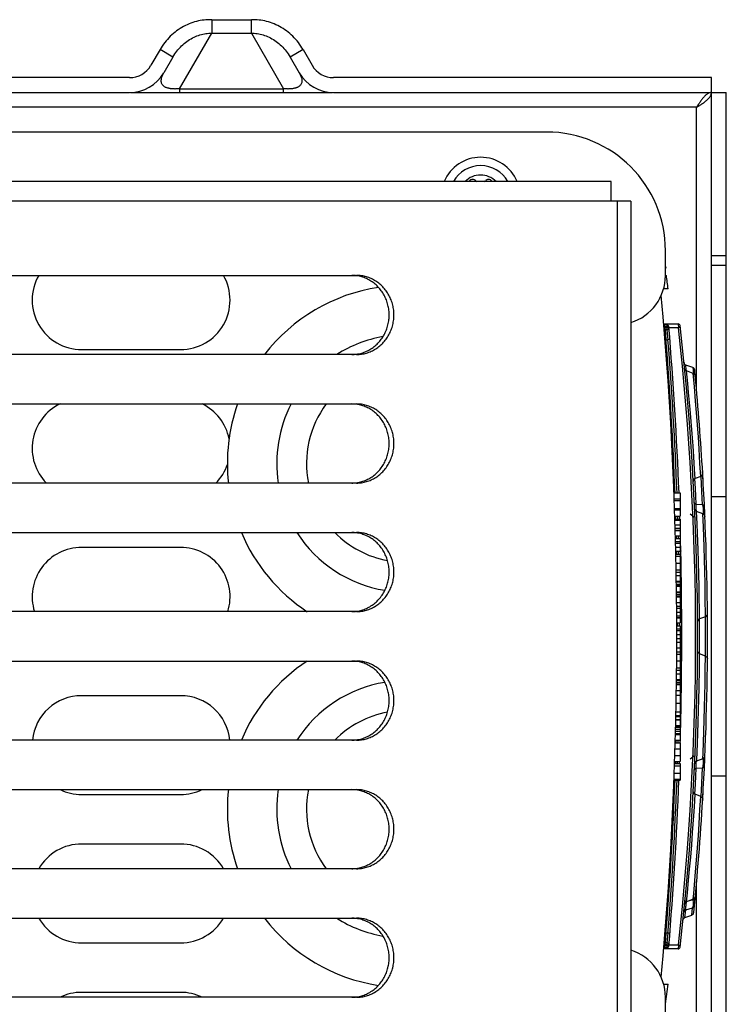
# Model space of a CAD drawing. Extents: x 0 to 594, y 0 to 420.
# Tile 27 of 61: x 284 to 298, y 363 to 383. Entities that reach past the tile are written whole.
import ezdxf

# ---------------------------------------------------------------- set-up
doc = ezdxf.new("R2010")
doc.units = 0
doc.header["$LTSCALE"] = 32.67
doc.layers.get('0').update_dxf_attribs({"linetype": 'CONTINUOUS'})
doc.layers.add('DATUM_AXIS', color=7, linetype='CONTINUOUS')
doc.layers.add('ROUNDS', color=7, linetype='CONTINUOUS')

msp = doc.modelspace()

# ---------------------------------------------------------------- linework, layer by layer
at = {"color": 7, "linetype": 'CONTINUOUS'}
for p, q in [((287.758, 382.674), (287.758, 382.402)), ((287.758, 382.674), (288.562, 382.674)), ((288.562, 382.402), (288.562, 382.674)), ((287.108, 381.277), (287.758, 382.402)), ((287.758, 382.402), (288.562, 382.402)), ((288.562, 382.402), (289.211, 381.277)), ((286.714, 382.069), (286.531, 381.752)), ((286.974, 381.919), (286.714, 382.069)), ((289.605, 382.069), (289.346, 381.919)), ((289.605, 382.069), (289.789, 381.752)), ((286.974, 381.919), (286.791, 381.602)), ((289.346, 381.919), (289.529, 381.602)), ((286.098, 381.502), (279.382, 381.502)), ((297.86, 381.502), (290.222, 381.502)), ((297.86, 332.902), (297.86, 381.502)), ((279.382, 381.202), (286.098, 381.202)), ((286.12, 381.202), (290.199, 381.202)), ((287.108, 381.277), (287.108, 381.202)), ((287.108, 381.277), (289.211, 381.277)), ((289.211, 381.202), (289.211, 381.277)), ((290.222, 381.202), (298.16, 381.202)), ((298.16, 333.202), (298.16, 381.202)), ((297.56, 380.902), (279.382, 380.902)), ((297.58, 380.933), (297.56, 380.902)), ((297.56, 380.902), (297.591, 380.922)), ((297.56, 375.168), (297.56, 380.902)), ((297.591, 380.922), (297.622, 380.942)), ((294.53, 380.402), (282.63, 380.402)), ((297.86, 377.902), (298.16, 377.902)), ((298.16, 377.702), (297.86, 377.702)), ((296.93, 377.502), (296.95, 377.502)), ((296.893, 376.522), (297.186, 376.522)), ((297.191, 376.442), (297, 376.442)), ((297.186, 376.522), (297.191, 376.442)), ((297.23, 376.446), (297.191, 376.442)), ((285.13, 376.002), (287.13, 376.002)), ((297.482, 375.639), (297.344, 375.689)), ((297.355, 375.569), (297.355, 375.572)), ((297.381, 375.316), (297.356, 375.569)), ((297.493, 375.519), (297.356, 375.569)), ((297.516, 375.258), (297.493, 375.519)), ((297.399, 375.133), (297.381, 375.316)), ((297.54, 374.962), (297.516, 375.258)), ((297.429, 374.797), (297.399, 375.133)), ((297.45, 374.549), (297.429, 374.797)), ((297.559, 374.728), (297.54, 374.962)), ((297.577, 374.479), (297.559, 374.728)), ((297.47, 374.296), (297.45, 374.549)), ((297.595, 374.23), (297.577, 374.479)), ((297.488, 374.054), (297.47, 374.296)), ((297.61, 373.996), (297.595, 374.23)), ((297.503, 373.835), (297.488, 374.054)), ((297.628, 373.7), (297.61, 373.996)), ((297.52, 373.577), (297.503, 373.835)), ((297.644, 373.438), (297.628, 373.7)), ((297.531, 373.397), (297.52, 373.577)), ((297.644, 373.438), (297.531, 373.397)), ((297.666, 373.129), (297.65, 373.438)), ((297.691, 373.365), (297.681, 373.535)), ((297.104, 373.102), (297.23, 373.102)), ((297.23, 373.102), (297.23, 372.635)), ((297.554, 372.868), (297.545, 373.042)), ((297.679, 372.864), (297.666, 373.129)), ((297.86, 373.03), (298.16, 373.03)), ((297.108, 372.986), (297.23, 372.986)), ((297.109, 372.951), (297.23, 372.951)), ((297.679, 372.864), (297.554, 372.868)), ((297.115, 372.79), (297.23, 372.79)), ((297.116, 372.758), (297.23, 372.758)), ((297.12, 372.635), (297.23, 372.635)), ((297.432, 372.68), (297.512, 372.619)), ((297.556, 372.731), (297.555, 372.74)), ((297.688, 372.682), (297.56, 372.728)), ((297.571, 372.475), (297.56, 372.728)), ((297.689, 372.704), (297.686, 372.682)), ((297.698, 372.419), (297.688, 372.682)), ((297.701, 372.674), (297.705, 372.676)), ((297.122, 372.574), (297.23, 372.574)), ((297.123, 372.549), (297.23, 372.549)), ((297.126, 372.46), (297.23, 372.46)), ((297.23, 372.574), (297.23, 372.238)), ((297.579, 372.292), (297.571, 372.475)), ((297.712, 372.009), (297.698, 372.419)), ((297.128, 372.388), (297.23, 372.388)), ((297.129, 372.348), (297.23, 372.348)), ((297.129, 372.346), (297.23, 372.346)), ((297.132, 372.238), (297.23, 372.238)), ((297.591, 371.955), (297.579, 372.292)), ((287.13, 372.002), (285.13, 372.002)), ((297.134, 372.183), (297.23, 372.183)), ((297.135, 372.12), (297.23, 372.12)), ((297.136, 372.086), (297.23, 372.086)), ((297.138, 372.008), (297.23, 372.008)), ((297.23, 372.183), (297.23, 371.928)), ((297.719, 371.766), (297.712, 372.009)), ((297.14, 371.928), (297.23, 371.928)), ((297.141, 371.867), (297.23, 371.867)), ((297.142, 371.821), (297.23, 371.821)), ((297.23, 371.867), (297.23, 370.582)), ((297.599, 371.707), (297.591, 371.955)), ((297.145, 371.684), (297.23, 371.684)), ((297.605, 371.455), (297.599, 371.707)), ((297.725, 371.515), (297.719, 371.766)), ((297.148, 371.547), (297.23, 371.547)), ((297.149, 371.5), (297.23, 371.5)), ((297.15, 371.433), (297.23, 371.433)), ((297.15, 371.43), (297.23, 371.43)), ((297.61, 371.214), (297.605, 371.455)), ((297.73, 371.272), (297.725, 371.515)), ((297.151, 371.315), (297.23, 371.315)), ((297.152, 371.302), (297.23, 371.302)), ((297.152, 371.259), (297.23, 371.259)), ((297.153, 371.229), (297.23, 371.229)), ((297.153, 371.215), (297.23, 371.215)), ((297.614, 370.995), (297.61, 371.214)), ((297.735, 370.951), (297.73, 371.272)), ((297.154, 371.1), (297.23, 371.1)), ((297.155, 371.087), (297.23, 371.087)), ((297.155, 371.048), (297.23, 371.048)), ((297.155, 371.014), (297.23, 371.014)), ((297.155, 371.001), (297.23, 371.001)), ((297.157, 370.885), (297.23, 370.885)), ((297.23, 370.807), (297.157, 370.807)), ((297.617, 370.736), (297.614, 370.995)), ((297.738, 370.63), (297.735, 370.951)), ((297.158, 370.774), (297.23, 370.774)), ((297.158, 370.689), (297.23, 370.689)), ((297.159, 370.616), (297.23, 370.616)), ((297.618, 370.556), (297.617, 370.736)), ((297.738, 370.6), (297.738, 370.63)), ((297.159, 370.582), (297.23, 370.582)), ((297.159, 370.579), (297.23, 370.579)), ((297.159, 370.474), (297.23, 370.474)), ((297.159, 370.414), (297.23, 370.414)), ((297.23, 370.579), (297.23, 370.474)), ((297.23, 370.414), (297.23, 368.604)), ((297.738, 370.6), (297.618, 370.556)), ((297.16, 370.351), (297.23, 370.351)), ((297.16, 370.318), (297.23, 370.318)), ((297.16, 370.239), (297.23, 370.239)), ((297.16, 370.159), (297.23, 370.159)), ((297.16, 370.085), (297.23, 370.085)), ((297.159, 369.97), (297.23, 369.97)), ((297.159, 369.888), (297.23, 369.888)), ((297.159, 369.841), (297.23, 369.841)), ((297.738, 369.804), (297.618, 369.847)), ((297.158, 369.704), (297.23, 369.704)), ((297.736, 369.541), (297.738, 369.804)), ((297.156, 369.447), (297.23, 369.447)), ((297.156, 369.443), (297.23, 369.443)), ((297.157, 369.567), (297.23, 369.567)), ((297.157, 369.521), (297.23, 369.521)), ((297.732, 369.245), (297.736, 369.541)), ((297.153, 369.225), (297.23, 369.225)), ((297.154, 369.315), (297.23, 369.315)), ((297.154, 369.274), (297.23, 369.274)), ((297.154, 369.239), (297.23, 369.239)), ((297.155, 369.328), (297.23, 369.328)), ((297.727, 369.01), (297.732, 369.245)), ((297.15, 369.014), (297.23, 369.014)), ((297.152, 369.11), (297.23, 369.11)), ((287.13, 369.002), (285.13, 369.002)), ((297.148, 368.848), (297.23, 368.848)), ((297.722, 368.761), (297.727, 369.01)), ((297.144, 368.677), (297.23, 368.677)), ((297.715, 368.512), (297.722, 368.761)), ((297.141, 368.522), (297.23, 368.522)), ((297.141, 368.52), (297.23, 368.52)), ((297.141, 368.516), (297.23, 368.516)), ((297.142, 368.58), (297.23, 368.58)), ((297.143, 368.604), (297.23, 368.604)), ((297.23, 368.58), (297.23, 368.103)), ((297.708, 368.279), (297.715, 368.512)), ((297.133, 368.218), (297.23, 368.218)), ((297.134, 368.237), (297.23, 368.237)), ((297.135, 368.287), (297.23, 368.287)), ((297.136, 368.325), (297.23, 368.325)), ((297.137, 368.365), (297.23, 368.365)), ((297.138, 368.401), (297.23, 368.401)), ((297.138, 368.398), (297.23, 368.398)), ((297.138, 368.388), (297.23, 368.388)), ((297.576, 368.033), (297.584, 368.242)), ((297.693, 367.841), (297.708, 368.279)), ((297.129, 368.049), (297.23, 368.049)), ((297.13, 368.103), (297.23, 368.103)), ((297.23, 368.049), (297.23, 367.674)), ((297.125, 367.93), (297.23, 367.93)), ((297.688, 367.722), (297.693, 367.841)), ((297.116, 367.627), (297.23, 367.627)), ((297.117, 367.674), (297.23, 367.674)), ((297.121, 367.793), (297.23, 367.793)), ((297.23, 367.627), (297.23, 367.292)), ((297.432, 367.724), (297.512, 367.785)), ((297.554, 367.654), (297.556, 367.673)), ((297.688, 367.722), (297.56, 367.676)), ((297.706, 367.728), (297.701, 367.73)), ((297.109, 367.433), (297.23, 367.433)), ((297.114, 367.581), (297.23, 367.581)), ((297.537, 367.209), (297.554, 367.536)), ((297.554, 367.536), (297.679, 367.54)), ((297.664, 367.231), (297.679, 367.54)), ((297.103, 367.292), (297.23, 367.292)), ((297.104, 367.312), (297.23, 367.312)), ((297.65, 366.965), (297.664, 367.231)), ((298.16, 367.373), (297.86, 367.373)), ((297.525, 367.01), (297.537, 367.209)), ((297.681, 366.87), (297.691, 367.04)), ((285.13, 367.002), (287.13, 367.002)), ((297.516, 366.753), (297.531, 367.007)), ((297.644, 366.966), (297.531, 367.007)), ((297.628, 366.703), (297.644, 366.966)), ((297.682, 366.909), (297.684, 366.916)), ((297.503, 366.57), (297.516, 366.753)), ((297.61, 366.407), (297.628, 366.703)), ((297.48, 366.233), (297.503, 366.57)), ((297.46, 365.985), (297.48, 366.233)), ((297.595, 366.173), (297.61, 366.407)), ((297.577, 365.923), (297.595, 366.173)), ((287.13, 366.002), (285.13, 366.002)), ((297.44, 365.733), (297.46, 365.985)), ((297.558, 365.674), (297.577, 365.923)), ((297.419, 365.491), (297.44, 365.733)), ((297.54, 365.44), (297.558, 365.674)), ((297.399, 365.272), (297.419, 365.491)), ((297.504, 365.003), (297.54, 365.44)), ((297.374, 365.013), (297.399, 365.272)), ((297.56, 333.502), (297.56, 365.236)), ((297.356, 364.835), (297.374, 365.013)), ((297.493, 364.885), (297.356, 364.835)), ((297.356, 364.809), (297.363, 364.838)), ((297.485, 364.871), (297.364, 364.838)), ((297.486, 364.882), (297.485, 364.871)), ((297.493, 364.885), (297.504, 365.003)), ((297.324, 364.515), (297.34, 364.673)), ((297.34, 364.673), (297.476, 364.71)), ((297.462, 364.565), (297.476, 364.71)), ((297.324, 364.515), (297.462, 364.565)), ((285.13, 364.002), (287.13, 364.002)), ((297.186, 363.882), (296.893, 363.882)), ((297, 363.962), (297.191, 363.962)), ((297.191, 363.962), (297.186, 363.882)), ((297.191, 363.962), (297.23, 363.957)), ((287.13, 363.002), (285.13, 363.002)), ((296.933, 362.768), (296.93, 362.768))]:
    msp.add_line(p, q, dxfattribs=at)
for points in [[(287.758, 382.674), (287.72, 382.674), (287.682, 382.673), (287.643, 382.671), (287.605, 382.667), (287.566, 382.662), (287.528, 382.656), (287.489, 382.648), (287.451, 382.638), (287.413, 382.628), (287.375, 382.616), (287.337, 382.602), (287.3, 382.588), (287.263, 382.572), (287.226, 382.554), (287.19, 382.535), (287.154, 382.515), (287.119, 382.493), (287.084, 382.471), (287.05, 382.446), (287.017, 382.421), (286.985, 382.394), (286.953, 382.367), (286.922, 382.338), (286.893, 382.308), (286.864, 382.276), (286.836, 382.244), (286.809, 382.211), (286.784, 382.177), (286.759, 382.142), (286.736, 382.106), (286.714, 382.069)], [(289.605, 382.069), (289.583, 382.106), (289.56, 382.142), (289.536, 382.177), (289.51, 382.211), (289.483, 382.244), (289.456, 382.276), (289.427, 382.308), (289.397, 382.338), (289.366, 382.367), (289.335, 382.394), (289.302, 382.421), (289.269, 382.446), (289.235, 382.471), (289.201, 382.493), (289.165, 382.515), (289.13, 382.535), (289.093, 382.554), (289.057, 382.572), (289.02, 382.588), (288.982, 382.602), (288.944, 382.616), (288.906, 382.628), (288.868, 382.638), (288.83, 382.648), (288.792, 382.656), (288.753, 382.662), (288.715, 382.667), (288.676, 382.671), (288.638, 382.673), (288.6, 382.674), (288.562, 382.674)], [(286.974, 381.919), (286.992, 381.95), (287.012, 381.981), (287.033, 382.01), (287.055, 382.039), (287.077, 382.067), (287.101, 382.094), (287.125, 382.12), (287.15, 382.145), (287.176, 382.168), (287.202, 382.191), (287.229, 382.213), (287.257, 382.234), (287.285, 382.253), (287.313, 382.271), (287.342, 382.288), (287.371, 382.304), (287.401, 382.319), (287.43, 382.332), (287.46, 382.345), (287.49, 382.356), (287.52, 382.366), (287.55, 382.374), (287.58, 382.382), (287.61, 382.388), (287.64, 382.393), (287.67, 382.397), (287.699, 382.4), (287.729, 382.401), (287.758, 382.402)], [(288.562, 382.402), (288.591, 382.401), (288.62, 382.4), (288.65, 382.397), (288.68, 382.393), (288.709, 382.388), (288.739, 382.382), (288.769, 382.374), (288.799, 382.366), (288.829, 382.356), (288.859, 382.345), (288.889, 382.332), (288.919, 382.319), (288.948, 382.304), (288.977, 382.288), (289.006, 382.271), (289.035, 382.253), (289.063, 382.234), (289.09, 382.213), (289.117, 382.191), (289.144, 382.168), (289.17, 382.145), (289.195, 382.12), (289.219, 382.094), (289.242, 382.067), (289.265, 382.039), (289.287, 382.01), (289.307, 381.981), (289.327, 381.95), (289.346, 381.919)], [(287.108, 381.277), (287.097, 381.276), (287.086, 381.275), (287.076, 381.274), (287.065, 381.274), (287.055, 381.273), (287.045, 381.273), (287.036, 381.273), (287.026, 381.273), (287.017, 381.272), (287.008, 381.273), (286.999, 381.273), (286.99, 381.273), (286.981, 381.273), (286.972, 381.274), (286.963, 381.274), (286.954, 381.275), (286.945, 381.276), (286.936, 381.277), (286.926, 381.278), (286.917, 381.28), (286.908, 381.282), (286.898, 381.283), (286.889, 381.286), (286.879, 381.288), (286.869, 381.291), (286.859, 381.294), (286.849, 381.298), (286.839, 381.302), (286.828, 381.306), (286.818, 381.312), (286.808, 381.317), (286.798, 381.324), (286.788, 381.332), (286.778, 381.341), (286.769, 381.351), (286.76, 381.363), (286.753, 381.376), (286.746, 381.391), (286.742, 381.407), (286.739, 381.427), (286.738, 381.448), (286.741, 381.473), (286.746, 381.5), (286.756, 381.531), (286.771, 381.564), (286.791, 381.602)], [(289.529, 381.602), (289.549, 381.564), (289.563, 381.531), (289.573, 381.5), (289.579, 381.473), (289.581, 381.448), (289.581, 381.427), (289.578, 381.407), (289.573, 381.391), (289.567, 381.376), (289.559, 381.363), (289.551, 381.351), (289.542, 381.341), (289.532, 381.332), (289.522, 381.324), (289.512, 381.317), (289.501, 381.312), (289.491, 381.306), (289.481, 381.302), (289.471, 381.298), (289.461, 381.294), (289.451, 381.291), (289.441, 381.288), (289.431, 381.286), (289.421, 381.283), (289.412, 381.282), (289.402, 381.28), (289.393, 381.278), (289.384, 381.277), (289.375, 381.276), (289.366, 381.275), (289.357, 381.274), (289.348, 381.274), (289.339, 381.273), (289.33, 381.273), (289.321, 381.273), (289.312, 381.273), (289.303, 381.272), (289.293, 381.273), (289.284, 381.273), (289.274, 381.273), (289.264, 381.273), (289.254, 381.274), (289.244, 381.274), (289.233, 381.275), (289.222, 381.276), (289.211, 381.277)], [(297.86, 381.202), (297.85, 381.202), (297.84, 381.2), (297.83, 381.198), (297.82, 381.195), (297.81, 381.192), (297.8, 381.187), (297.79, 381.182), (297.78, 381.176), (297.77, 381.169), (297.76, 381.162), (297.75, 381.154), (297.74, 381.145), (297.73, 381.135), (297.72, 381.125), (297.71, 381.114), (297.7, 381.103), (297.69, 381.091), (297.68, 381.078), (297.67, 381.065), (297.66, 381.052), (297.65, 381.038), (297.64, 381.024), (297.63, 381.009), (297.62, 380.995), (297.61, 380.98), (297.6, 380.964), (297.58, 380.933)], [(297.622, 380.942), (297.637, 380.952), (297.652, 380.962), (297.667, 380.972), (297.682, 380.982), (297.696, 380.992), (297.71, 381.002), (297.723, 381.012), (297.736, 381.022), (297.749, 381.032), (297.76, 381.042), (297.772, 381.052), (297.783, 381.062), (297.793, 381.072), (297.802, 381.082), (297.811, 381.092), (297.82, 381.102), (297.827, 381.112), (297.834, 381.122), (297.84, 381.132), (297.845, 381.142), (297.85, 381.152), (297.853, 381.162), (297.856, 381.172), (297.858, 381.182), (297.859, 381.192), (297.86, 381.202)], [(297.356, 375.569), (297.337, 375.58), (297.323, 375.598), (297.317, 375.62)], [(297.355, 375.572), (297.35, 375.603), (297.346, 375.629), (297.343, 375.65), (297.342, 375.667), (297.341, 375.68), (297.342, 375.687), (297.344, 375.689)], [(297.482, 375.639), (297.486, 375.628), (297.49, 375.602), (297.493, 375.562), (297.494, 375.519)], [(297.493, 375.519), (297.512, 375.508), (297.526, 375.49), (297.532, 375.468)], [(297.531, 373.397), (297.51, 373.384), (297.496, 373.363), (297.492, 373.337)], [(297.545, 373.042), (297.537, 373.194), (297.525, 373.393)], [(297.644, 373.438), (297.665, 373.451), (297.679, 373.472), (297.683, 373.498)], [(297.684, 373.488), (297.682, 373.498), (297.679, 373.509)], [(297.554, 372.868), (297.534, 372.877), (297.52, 372.892), (297.514, 372.91)], [(297.555, 372.74), (297.552, 372.764), (297.551, 372.787), (297.55, 372.809), (297.551, 372.83), (297.552, 372.85), (297.554, 372.868)], [(297.719, 372.822), (297.713, 372.84), (297.699, 372.855), (297.679, 372.864)], [(297.679, 372.864), (297.685, 372.83), (297.689, 372.79), (297.69, 372.746), (297.689, 372.704)], [(297.56, 372.728), (297.54, 372.74), (297.526, 372.759), (297.52, 372.782)], [(297.688, 372.682), (297.708, 372.67), (297.722, 372.651), (297.727, 372.628)], [(297.705, 372.676), (297.719, 372.691), (297.724, 372.708)], [(297.738, 370.6), (297.759, 370.613), (297.773, 370.633), (297.778, 370.657)], [(297.618, 370.556), (297.598, 370.544), (297.584, 370.524), (297.579, 370.5)], [(297.617, 369.847), (297.619, 370.049), (297.618, 370.556)], [(297.739, 369.804), (297.74, 370.056), (297.74, 370.344), (297.739, 370.6)], [(297.618, 369.847), (297.598, 369.86), (297.584, 369.88), (297.579, 369.904)], [(297.616, 369.555), (297.617, 369.712), (297.618, 369.847)], [(297.738, 369.804), (297.759, 369.791), (297.773, 369.771), (297.778, 369.747)], [(297.584, 368.242), (297.592, 368.467), (297.599, 368.706), (297.605, 368.926), (297.61, 369.159), (297.616, 369.555)], [(297.56, 367.676), (297.561, 367.699), (297.576, 368.033)], [(297.56, 367.676), (297.54, 367.664), (297.526, 367.645), (297.52, 367.622)], [(297.554, 367.536), (297.551, 367.571), (297.551, 367.61), (297.554, 367.654)], [(297.686, 367.722), (297.689, 367.689), (297.69, 367.635), (297.687, 367.582), (297.679, 367.54)], [(297.688, 367.722), (297.708, 367.734), (297.722, 367.753), (297.727, 367.776)], [(297.724, 367.696), (297.72, 367.713), (297.706, 367.728)], [(297.514, 367.494), (297.52, 367.512), (297.533, 367.526), (297.554, 367.536)], [(297.679, 367.54), (297.699, 367.549), (297.713, 367.564), (297.719, 367.582)], [(297.531, 367.007), (297.51, 367.02), (297.496, 367.041), (297.492, 367.066)], [(297.644, 366.966), (297.665, 366.952), (297.679, 366.931), (297.683, 366.906)], [(297.356, 364.835), (297.337, 364.824), (297.323, 364.806), (297.317, 364.784)], [(297.342, 364.843), (297.328, 364.849), (297.324, 364.856)], [(297.485, 364.871), (297.487, 364.818), (297.487, 364.77), (297.483, 364.733), (297.476, 364.71)], [(297.524, 364.853), (297.52, 364.859), (297.506, 364.866), (297.485, 364.871)], [(297.493, 364.885), (297.512, 364.896), (297.526, 364.914), (297.532, 364.935)], [(297.301, 364.625), (297.307, 364.645), (297.321, 364.662), (297.34, 364.673)], [(297.34, 364.673), (297.339, 364.68), (297.338, 364.69), (297.339, 364.704), (297.34, 364.72), (297.343, 364.738), (297.346, 364.759), (297.351, 364.783), (297.356, 364.809)], [(297.476, 364.71), (297.495, 364.721), (297.509, 364.738), (297.515, 364.76)], [(297.285, 364.465), (297.287, 364.476), (297.292, 364.487), (297.298, 364.496), (297.306, 364.505), (297.316, 364.511), (297.324, 364.515)], [(297.462, 364.565), (297.47, 364.569), (297.48, 364.575), (297.488, 364.583), (297.494, 364.593), (297.499, 364.604), (297.501, 364.615)]]:
    msp.add_lwpolyline(points, dxfattribs=at)
for centre, radius, start, end in [((286.098, 382.002), 0.5, 270, 330), ((286.098, 382.002), 0.8, 270, 330), ((290.222, 382.002), 0.8, 210, 270), ((290.222, 382.002), 0.5, 210, 270), ((294.53, 378.002), 2.4, 0, 90), ((293.194, 379.092), 0.8, 22.799, 157.201), ((293.036, 379.366), 0.079, 43.6336, 90), ((293.352, 379.366), 0.079, 90, 136.3664), ((285.13, 377.002), 1, 149.9689, 270), ((287.13, 377.002), 1, 270, 30.0311), ((241.428, 370.2), 56, 7.2137, 7.4924), ((297.186, 376.482), 0.04, 6.4469, 90), ((241.61, 370.202), 55.93, 353.5943, 6.4057), ((241.61, 370.202), 55.97, 353.5531, 6.4469), ((297.365, 375.745), 0.06, 185.678, 250), ((297.461, 375.583), 0.06, 5.5029, 70), ((241.61, 370.202), 56.17, 5.3811, 5.5029), ((241.61, 370.202), 56.17, 3.364, 5.3799), ((285.13, 374.002), 1, 115.7849, 224.4847), ((287.13, 374.002), 1, 11.3435, 64.2151), ((287.13, 374.002), 1, 315.5153, 341.2767), ((241.61, 370.202), 56.17, 356.6464, 3.3536), ((285.13, 371.002), 1, 90, 197.4738), ((287.13, 371.002), 1, 342.5262, 90), ((285.13, 368.002), 1, 90, 174.2589), ((287.13, 368.002), 1, 5.7411, 90), ((285.13, 368.002), 1, 244.2151, 270), ((287.13, 368.002), 1, 270, 295.7849), ((241.61, 370.202), 56.17, 354.2922, 356.636), ((285.13, 365.002), 1, 90, 149.9689), ((287.13, 365.002), 1, 30.0311, 90), ((297.365, 364.658), 0.06, 152.8814, 174.3219), ((285.13, 365.002), 1, 210.0311, 270), ((287.13, 365.002), 1, 270, 329.9689), ((297.186, 363.922), 0.04, 270, 353.5531), ((241.428, 370.2), 56, 352.3736, 352.7863), ((285.13, 362.002), 1, 90, 115.7849), ((287.13, 362.002), 1, 64.2151, 90)]:
    msp.add_arc(centre, radius, start, end, dxfattribs=at)
at = {"layer": 'DATUM_AXIS', "color": 7, "linetype": 'CONTINUOUS'}
for p, q in [((295.83, 379.402), (276.13, 379.402)), ((295.83, 379.002), (295.83, 379.402)), ((296.23, 379.002), (276.033, 379.002)), ((295.958, 335.402), (295.958, 379.002)), ((296.23, 379.002), (296.23, 335.402)), ((296.93, 377.683), (296.935, 377.652)), ((296.93, 377.652), (296.935, 377.652)), ((281.216, 377.502), (290.685, 377.502)), ((290.69, 377.495), (290.665, 377.498)), ((290.685, 375.902), (281.216, 375.902)), ((290.665, 375.906), (290.69, 375.909)), ((281.216, 374.902), (290.685, 374.902)), ((290.69, 374.895), (290.665, 374.898)), ((290.685, 373.302), (281.216, 373.302)), ((290.665, 373.306), (290.69, 373.309)), ((281.216, 372.302), (290.685, 372.302)), ((290.69, 372.295), (290.665, 372.298)), ((290.685, 370.702), (281.216, 370.702)), ((290.665, 370.706), (290.69, 370.709)), ((281.216, 369.702), (290.685, 369.702)), ((290.69, 369.695), (290.665, 369.698)), ((290.685, 368.102), (281.216, 368.102)), ((290.665, 368.106), (290.69, 368.109)), ((281.216, 367.102), (290.685, 367.102)), ((290.69, 367.095), (290.665, 367.098)), ((290.685, 365.502), (281.216, 365.502)), ((290.665, 365.506), (290.69, 365.509)), ((281.216, 364.502), (290.685, 364.502)), ((290.69, 364.495), (290.665, 364.498)), ((290.685, 362.902), (281.216, 362.902)), ((290.665, 362.906), (290.69, 362.909))]:
    msp.add_line(p, q, dxfattribs=at)
for points in [[(290.665, 377.498), (290.639, 377.5), (290.614, 377.501), (290.588, 377.502)], [(290.685, 375.902), (290.71, 375.902), (290.736, 375.904), (290.761, 375.906), (290.787, 375.909), (290.812, 375.913), (290.837, 375.918), (290.862, 375.924), (290.887, 375.931), (290.911, 375.939), (290.936, 375.947), (290.96, 375.957), (290.983, 375.967), (291.007, 375.978), (291.03, 375.99), (291.052, 376.002), (291.074, 376.016), (291.096, 376.03), (291.117, 376.045), (291.138, 376.061), (291.158, 376.078), (291.178, 376.095), (291.197, 376.113), (291.216, 376.131), (291.234, 376.151), (291.251, 376.171), (291.268, 376.191), (291.284, 376.212), (291.299, 376.234), (291.313, 376.256), (291.327, 376.279), (291.341, 376.302), (291.353, 376.326), (291.365, 376.35), (291.375, 376.374), (291.386, 376.399), (291.395, 376.424), (291.403, 376.45), (291.411, 376.475), (291.418, 376.501), (291.424, 376.528), (291.429, 376.554), (291.433, 376.581), (291.437, 376.608), (291.439, 376.634), (291.441, 376.661), (291.442, 376.688), (291.442, 376.715), (291.441, 376.742), (291.439, 376.769), (291.437, 376.796), (291.433, 376.823), (291.429, 376.85), (291.424, 376.876), (291.418, 376.902), (291.411, 376.928), (291.403, 376.954), (291.395, 376.98), (291.386, 377.005), (291.375, 377.03), (291.365, 377.054), (291.353, 377.078), (291.341, 377.102), (291.327, 377.125), (291.313, 377.148), (291.299, 377.17), (291.284, 377.192), (291.268, 377.213), (291.251, 377.233), (291.234, 377.253), (291.216, 377.272), (291.197, 377.291), (291.178, 377.309), (291.158, 377.326), (291.138, 377.343), (291.117, 377.359), (291.096, 377.374), (291.074, 377.388), (291.052, 377.401), (291.03, 377.414), (291.007, 377.426), (290.983, 377.437), (290.96, 377.447), (290.936, 377.457), (290.911, 377.465), (290.887, 377.473), (290.862, 377.48), (290.837, 377.486), (290.812, 377.491), (290.787, 377.495), (290.761, 377.498), (290.736, 377.5), (290.71, 377.501), (290.685, 377.502)], [(290.69, 375.909), (290.715, 375.913), (290.74, 375.918), (290.765, 375.924), (290.79, 375.931), (290.815, 375.939), (290.839, 375.947), (290.863, 375.957), (290.887, 375.967), (290.91, 375.978), (290.933, 375.99), (290.956, 376.002), (290.978, 376.016), (290.999, 376.03), (291.021, 376.045), (291.041, 376.061), (291.062, 376.078), (291.081, 376.095), (291.101, 376.113), (291.119, 376.131), (291.137, 376.151), (291.154, 376.171), (291.171, 376.191), (291.187, 376.212), (291.202, 376.234), (291.217, 376.256), (291.231, 376.279), (291.244, 376.302), (291.256, 376.326), (291.268, 376.35), (291.279, 376.374), (291.289, 376.399), (291.298, 376.424), (291.307, 376.45), (291.314, 376.475), (291.321, 376.501), (291.327, 376.528), (291.332, 376.554), (291.337, 376.581), (291.34, 376.608), (291.343, 376.634), (291.344, 376.661), (291.345, 376.688), (291.345, 376.715), (291.344, 376.742), (291.343, 376.769), (291.34, 376.796), (291.337, 376.823), (291.332, 376.85), (291.327, 376.876), (291.321, 376.902), (291.314, 376.928), (291.307, 376.954), (291.298, 376.98), (291.289, 377.005), (291.279, 377.03), (291.268, 377.054), (291.256, 377.078), (291.244, 377.102), (291.231, 377.125), (291.217, 377.148), (291.202, 377.17), (291.187, 377.192), (291.171, 377.213), (291.154, 377.233), (291.137, 377.253), (291.119, 377.272), (291.101, 377.291), (291.081, 377.309), (291.062, 377.326), (291.041, 377.343), (291.021, 377.359), (290.999, 377.374), (290.978, 377.388), (290.956, 377.401), (290.933, 377.414), (290.91, 377.426), (290.887, 377.437), (290.863, 377.447), (290.839, 377.457), (290.815, 377.465), (290.79, 377.473), (290.765, 377.48), (290.74, 377.486), (290.715, 377.491), (290.69, 377.495)], [(290.588, 375.902), (290.614, 375.902), (290.639, 375.904), (290.665, 375.906)], [(290.665, 374.898), (290.639, 374.9), (290.614, 374.901), (290.588, 374.902)], [(290.685, 373.302), (290.71, 373.302), (290.736, 373.304), (290.761, 373.306), (290.787, 373.309), (290.812, 373.313), (290.837, 373.318), (290.862, 373.324), (290.887, 373.331), (290.911, 373.339), (290.936, 373.347), (290.96, 373.357), (290.983, 373.367), (291.007, 373.378), (291.03, 373.39), (291.052, 373.402), (291.074, 373.416), (291.096, 373.43), (291.117, 373.445), (291.138, 373.461), (291.158, 373.478), (291.178, 373.495), (291.197, 373.513), (291.216, 373.531), (291.234, 373.551), (291.251, 373.571), (291.268, 373.591), (291.284, 373.612), (291.299, 373.634), (291.313, 373.656), (291.327, 373.679), (291.341, 373.702), (291.353, 373.726), (291.365, 373.75), (291.375, 373.774), (291.386, 373.799), (291.395, 373.824), (291.403, 373.85), (291.411, 373.875), (291.418, 373.901), (291.424, 373.928), (291.429, 373.954), (291.433, 373.981), (291.437, 374.008), (291.439, 374.034), (291.441, 374.061), (291.442, 374.088), (291.442, 374.115), (291.441, 374.142), (291.439, 374.169), (291.437, 374.196), (291.433, 374.223), (291.429, 374.25), (291.424, 374.276), (291.418, 374.302), (291.411, 374.328), (291.403, 374.354), (291.395, 374.38), (291.386, 374.405), (291.375, 374.43), (291.365, 374.454), (291.353, 374.478), (291.341, 374.502), (291.327, 374.525), (291.313, 374.548), (291.299, 374.57), (291.284, 374.592), (291.268, 374.613), (291.251, 374.633), (291.234, 374.653), (291.216, 374.672), (291.197, 374.691), (291.178, 374.709), (291.158, 374.726), (291.138, 374.743), (291.117, 374.759), (291.096, 374.774), (291.074, 374.788), (291.052, 374.801), (291.03, 374.814), (291.007, 374.826), (290.983, 374.837), (290.96, 374.847), (290.936, 374.857), (290.911, 374.865), (290.887, 374.873), (290.862, 374.88), (290.837, 374.886), (290.812, 374.891), (290.787, 374.895), (290.761, 374.898), (290.736, 374.9), (290.71, 374.901), (290.685, 374.902)], [(290.69, 373.309), (290.715, 373.313), (290.74, 373.318), (290.765, 373.324), (290.79, 373.331), (290.815, 373.339), (290.839, 373.347), (290.863, 373.357), (290.887, 373.367), (290.91, 373.378), (290.933, 373.39), (290.956, 373.402), (290.978, 373.416), (290.999, 373.43), (291.021, 373.445), (291.041, 373.461), (291.062, 373.478), (291.081, 373.495), (291.101, 373.513), (291.119, 373.531), (291.137, 373.551), (291.154, 373.571), (291.171, 373.591), (291.187, 373.612), (291.202, 373.634), (291.217, 373.656), (291.231, 373.679), (291.244, 373.702), (291.256, 373.726), (291.268, 373.75), (291.279, 373.774), (291.289, 373.799), (291.298, 373.824), (291.307, 373.85), (291.314, 373.875), (291.321, 373.901), (291.327, 373.928), (291.332, 373.954), (291.337, 373.981), (291.34, 374.008), (291.343, 374.034), (291.344, 374.061), (291.345, 374.088), (291.345, 374.115), (291.344, 374.142), (291.343, 374.169), (291.34, 374.196), (291.337, 374.223), (291.332, 374.25), (291.327, 374.276), (291.321, 374.302), (291.314, 374.328), (291.307, 374.354), (291.298, 374.38), (291.289, 374.405), (291.279, 374.43), (291.268, 374.454), (291.256, 374.478), (291.244, 374.502), (291.231, 374.525), (291.217, 374.548), (291.202, 374.57), (291.187, 374.592), (291.171, 374.613), (291.154, 374.633), (291.137, 374.653), (291.119, 374.672), (291.101, 374.691), (291.081, 374.709), (291.062, 374.726), (291.041, 374.743), (291.021, 374.759), (290.999, 374.774), (290.978, 374.788), (290.956, 374.801), (290.933, 374.814), (290.91, 374.826), (290.887, 374.837), (290.863, 374.847), (290.839, 374.857), (290.815, 374.865), (290.79, 374.873), (290.765, 374.88), (290.74, 374.886), (290.715, 374.891), (290.69, 374.895)], [(290.588, 373.302), (290.614, 373.302), (290.639, 373.304), (290.665, 373.306)], [(290.665, 372.298), (290.639, 372.3), (290.614, 372.301), (290.588, 372.302)], [(290.685, 370.702), (290.71, 370.702), (290.736, 370.704), (290.761, 370.706), (290.787, 370.709), (290.812, 370.713), (290.837, 370.718), (290.862, 370.724), (290.887, 370.731), (290.911, 370.739), (290.936, 370.747), (290.96, 370.757), (290.983, 370.767), (291.007, 370.778), (291.03, 370.79), (291.052, 370.802), (291.074, 370.816), (291.096, 370.83), (291.117, 370.845), (291.138, 370.861), (291.158, 370.878), (291.178, 370.895), (291.197, 370.913), (291.216, 370.931), (291.234, 370.951), (291.251, 370.971), (291.268, 370.991), (291.284, 371.012), (291.299, 371.034), (291.313, 371.056), (291.327, 371.079), (291.341, 371.102), (291.353, 371.126), (291.365, 371.15), (291.375, 371.174), (291.386, 371.199), (291.395, 371.224), (291.403, 371.25), (291.411, 371.275), (291.418, 371.301), (291.424, 371.328), (291.429, 371.354), (291.433, 371.381), (291.437, 371.408), (291.439, 371.434), (291.441, 371.461), (291.442, 371.488), (291.442, 371.515), (291.441, 371.542), (291.439, 371.569), (291.437, 371.596), (291.433, 371.623), (291.429, 371.65), (291.424, 371.676), (291.418, 371.702), (291.411, 371.728), (291.403, 371.754), (291.395, 371.78), (291.386, 371.805), (291.375, 371.83), (291.365, 371.854), (291.353, 371.878), (291.341, 371.902), (291.327, 371.925), (291.313, 371.948), (291.299, 371.97), (291.284, 371.992), (291.268, 372.013), (291.251, 372.033), (291.234, 372.053), (291.216, 372.072), (291.197, 372.091), (291.178, 372.109), (291.158, 372.126), (291.138, 372.143), (291.117, 372.159), (291.096, 372.174), (291.074, 372.188), (291.052, 372.201), (291.03, 372.214), (291.007, 372.226), (290.983, 372.237), (290.96, 372.247), (290.936, 372.257), (290.911, 372.265), (290.887, 372.273), (290.862, 372.28), (290.837, 372.286), (290.812, 372.291), (290.787, 372.295), (290.761, 372.298), (290.736, 372.3), (290.71, 372.301), (290.685, 372.302)], [(290.69, 370.709), (290.715, 370.713), (290.74, 370.718), (290.765, 370.724), (290.79, 370.731), (290.815, 370.739), (290.839, 370.747), (290.863, 370.757), (290.887, 370.767), (290.91, 370.778), (290.933, 370.79), (290.956, 370.802), (290.978, 370.816), (290.999, 370.83), (291.021, 370.845), (291.041, 370.861), (291.062, 370.878), (291.081, 370.895), (291.101, 370.913), (291.119, 370.931), (291.137, 370.951), (291.154, 370.971), (291.171, 370.991), (291.187, 371.012), (291.202, 371.034), (291.217, 371.056), (291.231, 371.079), (291.244, 371.102), (291.256, 371.126), (291.268, 371.15), (291.279, 371.174), (291.289, 371.199), (291.298, 371.224), (291.307, 371.25), (291.314, 371.275), (291.321, 371.301), (291.327, 371.328), (291.332, 371.354), (291.337, 371.381), (291.34, 371.408), (291.343, 371.434), (291.344, 371.461), (291.345, 371.488), (291.345, 371.515), (291.344, 371.542), (291.343, 371.569), (291.34, 371.596), (291.337, 371.623), (291.332, 371.65), (291.327, 371.676), (291.321, 371.702), (291.314, 371.728), (291.307, 371.754), (291.298, 371.78), (291.289, 371.805), (291.279, 371.83), (291.268, 371.854), (291.256, 371.878), (291.244, 371.902), (291.231, 371.925), (291.217, 371.948), (291.202, 371.97), (291.187, 371.992), (291.171, 372.013), (291.154, 372.033), (291.137, 372.053), (291.119, 372.072), (291.101, 372.091), (291.081, 372.109), (291.062, 372.126), (291.041, 372.143), (291.021, 372.159), (290.999, 372.174), (290.978, 372.188), (290.956, 372.201), (290.933, 372.214), (290.91, 372.226), (290.887, 372.237), (290.863, 372.247), (290.839, 372.257), (290.815, 372.265), (290.79, 372.273), (290.765, 372.28), (290.74, 372.286), (290.715, 372.291), (290.69, 372.295)], [(290.588, 370.702), (290.614, 370.702), (290.639, 370.704), (290.665, 370.706)], [(290.665, 369.698), (290.639, 369.7), (290.614, 369.701), (290.588, 369.702)], [(290.685, 368.102), (290.71, 368.102), (290.736, 368.104), (290.761, 368.106), (290.787, 368.109), (290.812, 368.113), (290.837, 368.118), (290.862, 368.124), (290.887, 368.131), (290.911, 368.139), (290.936, 368.147), (290.96, 368.157), (290.983, 368.167), (291.007, 368.178), (291.03, 368.19), (291.052, 368.202), (291.074, 368.216), (291.096, 368.23), (291.117, 368.245), (291.138, 368.261), (291.158, 368.278), (291.178, 368.295), (291.197, 368.313), (291.216, 368.331), (291.234, 368.351), (291.251, 368.371), (291.268, 368.391), (291.284, 368.412), (291.299, 368.434), (291.313, 368.456), (291.327, 368.479), (291.341, 368.502), (291.353, 368.526), (291.365, 368.55), (291.375, 368.574), (291.386, 368.599), (291.395, 368.624), (291.403, 368.65), (291.411, 368.675), (291.418, 368.701), (291.424, 368.728), (291.429, 368.754), (291.433, 368.781), (291.437, 368.808), (291.439, 368.834), (291.441, 368.861), (291.442, 368.888), (291.442, 368.915), (291.441, 368.942), (291.439, 368.969), (291.437, 368.996), (291.433, 369.023), (291.429, 369.05), (291.424, 369.076), (291.418, 369.102), (291.411, 369.128), (291.403, 369.154), (291.395, 369.18), (291.386, 369.205), (291.375, 369.23), (291.365, 369.254), (291.353, 369.278), (291.341, 369.302), (291.327, 369.325), (291.313, 369.348), (291.299, 369.37), (291.284, 369.392), (291.268, 369.413), (291.251, 369.433), (291.234, 369.453), (291.216, 369.472), (291.197, 369.491), (291.178, 369.509), (291.158, 369.526), (291.138, 369.543), (291.117, 369.559), (291.096, 369.574), (291.074, 369.588), (291.052, 369.601), (291.03, 369.614), (291.007, 369.626), (290.983, 369.637), (290.96, 369.647), (290.936, 369.657), (290.911, 369.665), (290.887, 369.673), (290.862, 369.68), (290.837, 369.686), (290.812, 369.691), (290.787, 369.695), (290.761, 369.698), (290.736, 369.7), (290.71, 369.701), (290.685, 369.702)], [(290.69, 368.109), (290.715, 368.113), (290.74, 368.118), (290.765, 368.124), (290.79, 368.131), (290.815, 368.139), (290.839, 368.147), (290.863, 368.157), (290.887, 368.167), (290.91, 368.178), (290.933, 368.19), (290.956, 368.202), (290.978, 368.216), (290.999, 368.23), (291.021, 368.245), (291.041, 368.261), (291.062, 368.278), (291.081, 368.295), (291.101, 368.313), (291.119, 368.331), (291.137, 368.351), (291.154, 368.371), (291.171, 368.391), (291.187, 368.412), (291.202, 368.434), (291.217, 368.456), (291.231, 368.479), (291.244, 368.502), (291.256, 368.526), (291.268, 368.55), (291.279, 368.574), (291.289, 368.599), (291.298, 368.624), (291.307, 368.65), (291.314, 368.675), (291.321, 368.701), (291.327, 368.728), (291.332, 368.754), (291.337, 368.781), (291.34, 368.808), (291.343, 368.834), (291.344, 368.861), (291.345, 368.888), (291.345, 368.915), (291.344, 368.942), (291.343, 368.969), (291.34, 368.996), (291.337, 369.023), (291.332, 369.05), (291.327, 369.076), (291.321, 369.102), (291.314, 369.128), (291.307, 369.154), (291.298, 369.18), (291.289, 369.205), (291.279, 369.23), (291.268, 369.254), (291.256, 369.278), (291.244, 369.302), (291.231, 369.325), (291.217, 369.348), (291.202, 369.37), (291.187, 369.392), (291.171, 369.413), (291.154, 369.433), (291.137, 369.453), (291.119, 369.472), (291.101, 369.491), (291.081, 369.509), (291.062, 369.526), (291.041, 369.543), (291.021, 369.559), (290.999, 369.574), (290.978, 369.588), (290.956, 369.601), (290.933, 369.614), (290.91, 369.626), (290.887, 369.637), (290.863, 369.647), (290.839, 369.657), (290.815, 369.665), (290.79, 369.673), (290.765, 369.68), (290.74, 369.686), (290.715, 369.691), (290.69, 369.695)], [(290.588, 368.102), (290.614, 368.102), (290.639, 368.104), (290.665, 368.106)], [(290.665, 367.098), (290.639, 367.1), (290.614, 367.101), (290.588, 367.102)], [(290.685, 365.502), (290.71, 365.502), (290.736, 365.504), (290.761, 365.506), (290.787, 365.509), (290.812, 365.513), (290.837, 365.518), (290.862, 365.524), (290.887, 365.531), (290.911, 365.539), (290.936, 365.547), (290.96, 365.557), (290.983, 365.567), (291.007, 365.578), (291.03, 365.59), (291.052, 365.602), (291.074, 365.616), (291.096, 365.63), (291.117, 365.645), (291.138, 365.661), (291.158, 365.678), (291.178, 365.695), (291.197, 365.713), (291.216, 365.731), (291.234, 365.751), (291.251, 365.771), (291.268, 365.791), (291.284, 365.812), (291.299, 365.834), (291.313, 365.856), (291.327, 365.879), (291.341, 365.902), (291.353, 365.926), (291.365, 365.95), (291.375, 365.974), (291.386, 365.999), (291.395, 366.024), (291.403, 366.05), (291.411, 366.075), (291.418, 366.101), (291.424, 366.128), (291.429, 366.154), (291.433, 366.181), (291.437, 366.208), (291.439, 366.234), (291.441, 366.261), (291.442, 366.288), (291.442, 366.315), (291.441, 366.342), (291.439, 366.369), (291.437, 366.396), (291.433, 366.423), (291.429, 366.45), (291.424, 366.476), (291.418, 366.502), (291.411, 366.528), (291.403, 366.554), (291.395, 366.58), (291.386, 366.605), (291.375, 366.63), (291.365, 366.654), (291.353, 366.678), (291.341, 366.702), (291.327, 366.725), (291.313, 366.748), (291.299, 366.77), (291.284, 366.792), (291.268, 366.813), (291.251, 366.833), (291.234, 366.853), (291.216, 366.872), (291.197, 366.891), (291.178, 366.909), (291.158, 366.926), (291.138, 366.943), (291.117, 366.959), (291.096, 366.974), (291.074, 366.988), (291.052, 367.001), (291.03, 367.014), (291.007, 367.026), (290.983, 367.037), (290.96, 367.047), (290.936, 367.057), (290.911, 367.065), (290.887, 367.073), (290.862, 367.08), (290.837, 367.086), (290.812, 367.091), (290.787, 367.095), (290.761, 367.098), (290.736, 367.1), (290.71, 367.101), (290.685, 367.102)], [(290.69, 365.509), (290.715, 365.513), (290.74, 365.518), (290.765, 365.524), (290.79, 365.531), (290.815, 365.539), (290.839, 365.547), (290.863, 365.557), (290.887, 365.567), (290.91, 365.578), (290.933, 365.59), (290.956, 365.602), (290.978, 365.616), (290.999, 365.63), (291.021, 365.645), (291.041, 365.661), (291.062, 365.678), (291.081, 365.695), (291.101, 365.713), (291.119, 365.731), (291.137, 365.751), (291.154, 365.771), (291.171, 365.791), (291.187, 365.812), (291.202, 365.834), (291.217, 365.856), (291.231, 365.879), (291.244, 365.902), (291.256, 365.926), (291.268, 365.95), (291.279, 365.974), (291.289, 365.999), (291.298, 366.024), (291.307, 366.05), (291.314, 366.075), (291.321, 366.101), (291.327, 366.128), (291.332, 366.154), (291.337, 366.181), (291.34, 366.208), (291.343, 366.234), (291.344, 366.261), (291.345, 366.288), (291.345, 366.315), (291.344, 366.342), (291.343, 366.369), (291.34, 366.396), (291.337, 366.423), (291.332, 366.45), (291.327, 366.476), (291.321, 366.502), (291.314, 366.528), (291.307, 366.554), (291.298, 366.58), (291.289, 366.605), (291.279, 366.63), (291.268, 366.654), (291.256, 366.678), (291.244, 366.702), (291.231, 366.725), (291.217, 366.748), (291.202, 366.77), (291.187, 366.792), (291.171, 366.813), (291.154, 366.833), (291.137, 366.853), (291.119, 366.872), (291.101, 366.891), (291.081, 366.909), (291.062, 366.926), (291.041, 366.943), (291.021, 366.959), (290.999, 366.974), (290.978, 366.988), (290.956, 367.001), (290.933, 367.014), (290.91, 367.026), (290.887, 367.037), (290.863, 367.047), (290.839, 367.057), (290.815, 367.065), (290.79, 367.073), (290.765, 367.08), (290.74, 367.086), (290.715, 367.091), (290.69, 367.095)], [(290.588, 365.502), (290.614, 365.502), (290.639, 365.504), (290.665, 365.506)], [(290.665, 364.498), (290.639, 364.5), (290.614, 364.501), (290.588, 364.502)], [(290.685, 362.902), (290.71, 362.902), (290.736, 362.904), (290.761, 362.906), (290.787, 362.909), (290.812, 362.913), (290.837, 362.918), (290.862, 362.924), (290.887, 362.931), (290.911, 362.939), (290.936, 362.947), (290.96, 362.957), (290.983, 362.967), (291.007, 362.978), (291.03, 362.99), (291.052, 363.002), (291.074, 363.016), (291.096, 363.03), (291.117, 363.045), (291.138, 363.061), (291.158, 363.078), (291.178, 363.095), (291.197, 363.113), (291.216, 363.131), (291.234, 363.151), (291.251, 363.171), (291.268, 363.191), (291.284, 363.212), (291.299, 363.234), (291.313, 363.256), (291.327, 363.279), (291.341, 363.302), (291.353, 363.326), (291.365, 363.35), (291.375, 363.374), (291.386, 363.399), (291.395, 363.424), (291.403, 363.45), (291.411, 363.475), (291.418, 363.501), (291.424, 363.528), (291.429, 363.554), (291.433, 363.581), (291.437, 363.608), (291.439, 363.634), (291.441, 363.661), (291.442, 363.688), (291.442, 363.715), (291.441, 363.742), (291.439, 363.769), (291.437, 363.796), (291.433, 363.823), (291.429, 363.85), (291.424, 363.876), (291.418, 363.902), (291.411, 363.928), (291.403, 363.954), (291.395, 363.98), (291.386, 364.005), (291.375, 364.03), (291.365, 364.054), (291.353, 364.078), (291.341, 364.102), (291.327, 364.125), (291.313, 364.148), (291.299, 364.17), (291.284, 364.192), (291.268, 364.213), (291.251, 364.233), (291.234, 364.253), (291.216, 364.272), (291.197, 364.291), (291.178, 364.309), (291.158, 364.326), (291.138, 364.343), (291.117, 364.359), (291.096, 364.374), (291.074, 364.388), (291.052, 364.401), (291.03, 364.414), (291.007, 364.426), (290.983, 364.437), (290.96, 364.447), (290.936, 364.457), (290.911, 364.465), (290.887, 364.473), (290.862, 364.48), (290.837, 364.486), (290.812, 364.491), (290.787, 364.495), (290.761, 364.498), (290.736, 364.5), (290.71, 364.501), (290.685, 364.502)], [(290.69, 362.909), (290.715, 362.913), (290.74, 362.918), (290.765, 362.924), (290.79, 362.931), (290.815, 362.939), (290.839, 362.947), (290.863, 362.957), (290.887, 362.967), (290.91, 362.978), (290.933, 362.99), (290.956, 363.002), (290.978, 363.016), (290.999, 363.03), (291.021, 363.045), (291.041, 363.061), (291.062, 363.078), (291.081, 363.095), (291.101, 363.113), (291.119, 363.131), (291.137, 363.151), (291.154, 363.171), (291.171, 363.191), (291.187, 363.212), (291.202, 363.234), (291.217, 363.256), (291.231, 363.279), (291.244, 363.302), (291.256, 363.326), (291.268, 363.35), (291.279, 363.374), (291.289, 363.399), (291.298, 363.424), (291.307, 363.45), (291.314, 363.475), (291.321, 363.501), (291.327, 363.528), (291.332, 363.554), (291.337, 363.581), (291.34, 363.608), (291.343, 363.634), (291.344, 363.661), (291.345, 363.688), (291.345, 363.715), (291.344, 363.742), (291.343, 363.769), (291.34, 363.796), (291.337, 363.823), (291.332, 363.85), (291.327, 363.876), (291.321, 363.902), (291.314, 363.928), (291.307, 363.954), (291.298, 363.98), (291.289, 364.005), (291.279, 364.03), (291.268, 364.054), (291.256, 364.078), (291.244, 364.102), (291.231, 364.125), (291.217, 364.148), (291.202, 364.17), (291.187, 364.192), (291.171, 364.213), (291.154, 364.233), (291.137, 364.253), (291.119, 364.272), (291.101, 364.291), (291.081, 364.309), (291.062, 364.326), (291.041, 364.343), (291.021, 364.359), (290.999, 364.374), (290.978, 364.388), (290.956, 364.401), (290.933, 364.414), (290.91, 364.426), (290.887, 364.437), (290.863, 364.447), (290.839, 364.457), (290.815, 364.465), (290.79, 364.473), (290.765, 364.48), (290.74, 364.486), (290.715, 364.491), (290.69, 364.495)], [(290.588, 362.902), (290.614, 362.902), (290.639, 362.904), (290.665, 362.906)]]:
    msp.add_lwpolyline(points, dxfattribs=at)
for centre, radius, start, end in [((293.194, 379.092), 0.8, 22.799, 157.201), ((293.194, 379.092), 0.63, 29.4763, 150.5237), ((293.194, 379.092), 0.44, 44.7928, 135.2072), ((293.036, 379.366), 0.079, 90, 152.6162), ((293.194, 379.516), 0.139, 223.6336, 235.1383), ((293.194, 379.516), 0.139, 304.8617, 316.3664), ((293.352, 379.366), 0.079, 27.3838, 90), ((295.93, 377.502), 1, 287.4576, 360), ((291.675, 373.702), 3.6, 98.6853, 142.3036), ((291.675, 373.702), 2.602, 100.0563, 122.2389), ((291.675, 373.702), 3.6, 160.5234, 186.3823), ((291.675, 373.702), 2.602, 152.5197, 188.8434), ((291.675, 373.702), 2, 143.1056, 191.5468), ((291.675, 373.702), 3.6, 202.8861, 236.4763), ((291.675, 373.702), 2.602, 212.577, 260.8349), ((291.675, 373.702), 2, 224.4727, 259.5375), ((291.675, 366.702), 3.6, 123.5237, 157.1139), ((291.675, 366.702), 2.602, 99.1651, 147.423), ((291.675, 366.702), 2, 100.4625, 135.5273), ((291.675, 366.702), 3.6, 173.6177, 199.4766), ((291.675, 366.702), 2.602, 171.1566, 207.4803), ((291.675, 366.702), 2, 168.4532, 216.8944), ((291.675, 366.702), 3.6, 217.6891, 261.3147), ((291.675, 366.702), 2.602, 237.7611, 259.9437), ((295.93, 362.902), 1, 0, 72.5424)]:
    msp.add_arc(centre, radius, start, end, dxfattribs=at)
at = {"layer": 'ROUNDS', "color": 7, "linetype": 'CONTINUOUS'}
for p, q in [((296.93, 377.502), (296.93, 378.002)), ((296.985, 377.232), (296.892, 377.232)), ((296.898, 376.46), (296.918, 376.462)), ((296.9, 376.44), (296.92, 376.442)), ((296.958, 376.502), (296.913, 376.502)), ((296.913, 376.502), (296.918, 376.462)), ((296.958, 376.462), (296.918, 376.462)), ((296.96, 376.442), (296.92, 376.442)), ((296.92, 376.442), (296.925, 376.402)), ((296.96, 376.402), (296.925, 376.402)), ((296.925, 376.402), (296.94, 376.202)), ((296.958, 376.502), (296.958, 376.462)), ((296.998, 376.465), (296.958, 376.462)), ((297, 376.445), (296.96, 376.442)), ((296.96, 376.442), (296.96, 376.402)), ((296.96, 376.402), (296.98, 376.202)), ((296.92, 376.2), (296.94, 376.202)), ((296.94, 376.202), (296.98, 376.202)), ((297.02, 376.205), (296.98, 376.202)), ((297.232, 372.238), (297.232, 372.241)), ((297.238, 372.008), (297.238, 372.005)), ((297.24, 371.93), (297.24, 371.928)), ((297.241, 368.516), (297.241, 368.521)), ((297.236, 368.294), (297.236, 368.298)), ((297.237, 368.363), (297.237, 368.365)), ((297.237, 368.342), (297.237, 368.356)), ((297.238, 368.38), (297.238, 368.401)), ((296.92, 364.204), (296.94, 364.202)), ((296.94, 364.202), (296.925, 364.002)), ((296.98, 364.202), (296.94, 364.202)), ((296.98, 364.202), (296.96, 364.002)), ((297.02, 364.199), (296.98, 364.202)), ((296.898, 363.944), (296.918, 363.942)), ((296.9, 363.964), (296.92, 363.962)), ((296.918, 363.942), (296.913, 363.902)), ((296.958, 363.902), (296.913, 363.902)), ((296.958, 363.942), (296.918, 363.942)), ((296.925, 364.002), (296.92, 363.962)), ((296.96, 363.962), (296.92, 363.962)), ((296.96, 364.002), (296.925, 364.002)), ((296.998, 363.939), (296.958, 363.942)), ((296.958, 363.942), (296.958, 363.902)), ((296.96, 364.002), (296.96, 363.962)), ((297, 363.959), (296.96, 363.962)), ((296.998, 363.939), (297, 363.959)), ((296.894, 363.168), (296.985, 363.168)), ((296.93, 354.202), (296.93, 362.902))]:
    msp.add_line(p, q, dxfattribs=at)
for centre, radius, start, end in [((222.12, 370.202), 75.04, 354.73049, 5.26951), ((296.913, 376.522), 0.02, 184.8295, 270), ((296.925, 376.382), 0.02, 90, 184.7227), ((222.12, 370.202), 75.06, 4.7687, 4.78402), ((296.958, 376.462), 0.04, 4.7815, 90), ((222.12, 370.202), 75.1, 4.76616, 4.78147), ((296.96, 376.442), 0.04, 270, 4.7665), ((222.12, 370.202), 75.14, 2.21182, 4.78147), ((222.12, 370.202), 75.06, 2.21453, 4.58489), ((222.12, 370.202), 75.1, 2.213, 4.58244), ((222.12, 370.202), 75.06, 1.81171, 1.85806), ((222.12, 370.202), 75.1, 1.81028, 1.85663), ((222.12, 370.202), 75.14, 1.80899, 1.85523), ((222.12, 370.202), 75.06, 1.51232, 1.55483), ((222.12, 370.202), 75.1, 1.51132, 1.5534), ((222.12, 370.202), 75.14, 1.5549, 1.59059), ((222.12, 370.202), 75.14, 1.37738, 1.55264), ((222.12, 370.202), 75.14, 1.31756, 1.37484), ((222.12, 370.202), 75.06, 1.2716, 1.31765), ((222.12, 370.202), 75.1, 1.27077, 1.3168), ((222.12, 370.202), 75.14, 358.71857, 1.31615), ((222.12, 370.202), 75.06, 0.16183, 0.20759), ((222.12, 370.202), 75.1, 0.16144, 0.20717), ((222.12, 370.202), 75.06, 358.76188, 358.78023), ((222.12, 370.202), 75.1, 358.76268, 358.78102), ((222.12, 370.202), 75.14, 358.6267, 358.71444), ((222.12, 370.202), 75.14, 358.3578, 358.54517), ((222.12, 370.202), 75.14, 358.54806, 358.58167), ((222.12, 370.202), 75.14, 358.59217, 358.61046), ((222.12, 370.202), 75.06, 358.35544, 358.39669), ((222.12, 370.202), 75.1, 358.35686, 358.39811), ((222.12, 370.202), 75.06, 358.0338, 358.06913), ((222.12, 370.202), 75.1, 358.03525, 358.07058), ((222.12, 370.202), 75.14, 358.03688, 358.07213), ((222.12, 370.202), 75.06, 355.41511, 357.77767), ((222.12, 370.202), 75.1, 355.41756, 357.77921), ((222.12, 370.202), 75.14, 355.21853, 357.78039), ((296.913, 363.882), 0.02, 90, 175.17), ((296.925, 364.022), 0.02, 175.2768, 270), ((222.12, 370.202), 75.06, 355.21598, 355.2313), ((222.12, 370.202), 75.1, 355.21853, 355.23384), ((296.958, 363.942), 0.04, 270, 355.2185), ((296.96, 363.962), 0.04, 355.2338, 90)]:
    msp.add_arc(centre, radius, start, end, dxfattribs=at)

doc.saveas('drawing.dxf')
